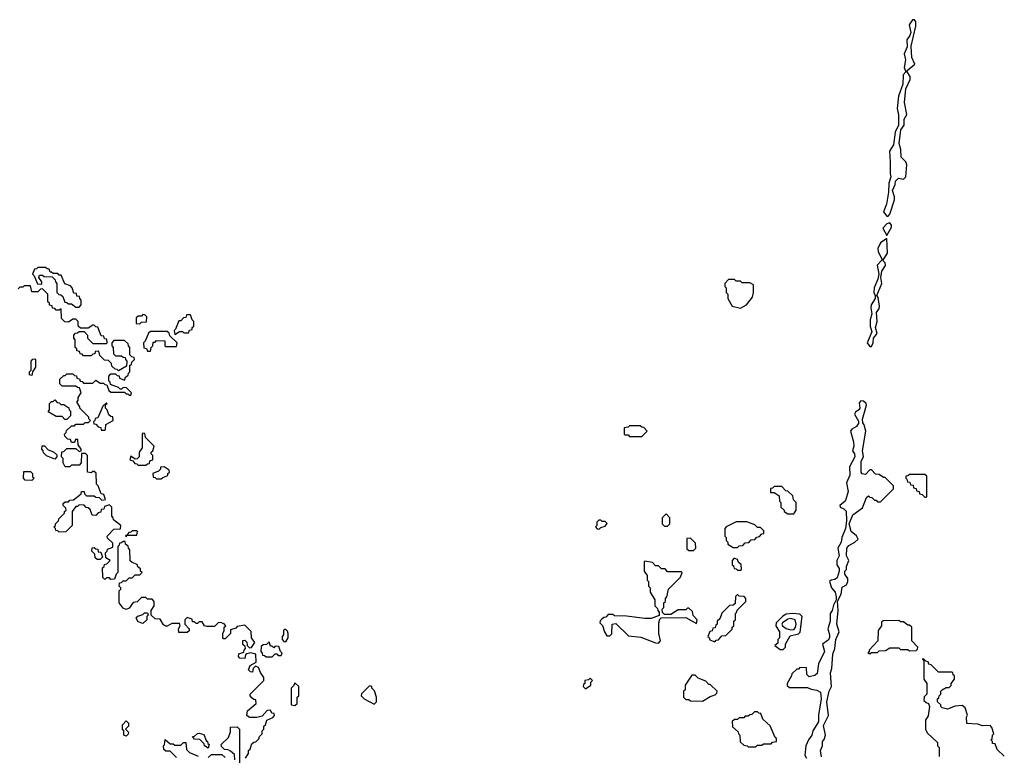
# Model space of a CAD drawing. Extents: x 2769579 to 2883812, y 684207 to 828660.
# Tile 145 of 256: x 2805875 to 2812348, y 739154 to 743988. Entities that reach past the tile are written whole.
import ezdxf

# ---------------------------------------------------------------- set-up
doc = ezdxf.new("R2010")
doc.units = 0

msp = doc.modelspace()

# ---------------------------------------------------------------- linework, layer by layer
at = {"layer": '0CON02XD'}
for points in [[(2811585, 742697.5), (2811595, 742710), (2811627.5, 742805), (2811627.5, 742825), (2811612.5, 742865), (2811630, 742905), (2811633, 742927), (2811653, 742947), (2811685, 742940), (2811700, 742955), (2811707.5, 743035), (2811700, 743055), (2811670, 743085), (2811667.5, 743135), (2811656.7, 743175), (2811667.5, 743265), (2811690, 743295), (2811690, 743335), (2811707.5, 743365), (2811691.2, 743445), (2811700, 743535), (2811730, 743595), (2811730, 743615), (2811710, 743645), (2811710, 743655), (2811760, 743695), (2811740.7, 743740.7), (2811736.7, 743815), (2811766.2, 743945), (2811766.7, 743975), (2811758.3, 743988.3), (2811745, 743987.5), (2811723.8, 743955), (2811733.8, 743905), (2811727.5, 743885), (2811706.7, 743855), (2811709.3, 743810.7), (2811690, 743765), (2811698.8, 743725), (2811690, 743675), (2811700, 743645), (2811683.3, 743625), (2811682, 743565), (2811653.8, 743485), (2811643.8, 743405), (2811653.6, 743363.6), (2811652.5, 743295), (2811631.7, 743248.3), (2811620, 743165), (2811593.3, 743125), (2811597.5, 743055), (2811597, 742977), (2811602.5, 742955), (2811590, 742915), (2811587.5, 742855), (2811573, 742777), (2811553.3, 742725), (2811575, 742697.5), (2811585, 742697.5)], [(2811575, 742570), (2811607.5, 742625), (2811607, 742637), (2811595, 742652.5), (2811575, 742647.5), (2811550.7, 742619.3), (2811575, 742570)], [(2811475, 741840), (2811486.4, 741863.6), (2811487.5, 741895), (2811512.5, 741925), (2811502.5, 741965), (2811512.5, 742005), (2811507, 742063), (2811525, 742090), (2811527.5, 742105), (2811518.3, 742161.7), (2811510, 742175), (2811542.5, 742255), (2811537.5, 742295), (2811542.5, 742335), (2811566.4, 742373.6), (2811565, 742390), (2811550, 742405), (2811580, 742455), (2811575, 742550), (2811535, 742522.5), (2811516.7, 742485), (2811518.8, 742465), (2811542.5, 742415), (2811540, 742405), (2811512, 742375), (2811522.5, 742315), (2811517, 742283), (2811492.5, 742225), (2811490, 742195), (2811500, 742175), (2811500, 742155), (2811473.3, 742115), (2811470, 742095), (2811477.5, 742055), (2811467.5, 742015), (2811467.5, 741975), (2811477, 741937), (2811447.5, 741865), (2811465, 741840), (2811475, 741840)], [(2806265, 742100), (2806280, 742115), (2806280, 742145), (2806270, 742155), (2806268.3, 742168.3), (2806251.7, 742171.7), (2806248.3, 742188.3), (2806231.7, 742191.7), (2806220, 742225), (2806208.3, 742238.3), (2806171.7, 742251.7), (2806148.3, 742308.3), (2806135, 742310), (2806125, 742320), (2806095, 742320), (2806085, 742330), (2806075, 742330), (2806068.3, 742348.3), (2806055, 742350), (2806045, 742360), (2805995, 742360), (2805985, 742350), (2805971.7, 742348.3), (2805960, 742315), (2805970, 742305), (2805991.7, 742251.7), (2806015, 742250), (2806020, 742255), (2806020, 742265), (2806000, 742295), (2806005, 742310), (2806025, 742310), (2806035, 742300), (2806088.3, 742298.3), (2806108.3, 742278.3), (2806110, 742265), (2806120, 742255), (2806120, 742195), (2806131.7, 742181.7), (2806145, 742180), (2806158.3, 742168.3), (2806171.7, 742131.7), (2806185, 742130), (2806195, 742120), (2806215, 742120), (2806245, 742100), (2806265, 742100)], [(2806585, 741530), (2806595, 741520), (2806605, 741520), (2806610, 741535), (2806578.3, 741568.3), (2806555, 741570), (2806545, 741560), (2806535, 741560), (2806525, 741570), (2806471.7, 741591.7), (2806470, 741605), (2806460, 741615), (2806460, 741645), (2806475, 741660), (2806505, 741660), (2806515, 741650), (2806528.3, 741648.3), (2806531.7, 741631.7), (2806565, 741620), (2806571.7, 741638.3), (2806588.3, 741651.7), (2806590, 741665), (2806600, 741675), (2806600, 741715), (2806610, 741725), (2806611.7, 741738.3), (2806630, 741755), (2806628.3, 741768.3), (2806611.7, 741771.7), (2806600, 741785), (2806600, 741835), (2806590, 741845), (2806588.3, 741858.3), (2806565, 741880), (2806495, 741880), (2806480, 741865), (2806480, 741845), (2806490, 741835), (2806491.7, 741791.7), (2806505, 741780), (2806545, 741780), (2806555, 741770), (2806568.3, 741768.3), (2806570, 741755), (2806580, 741745), (2806578.3, 741711.7), (2806525, 741680), (2806515, 741690), (2806501.7, 741691.7), (2806481.7, 741711.7), (2806478.3, 741728.3), (2806458.3, 741748.3), (2806431.7, 741751.7), (2806401.7, 741781.7), (2806395, 741810), (2806371.7, 741808.3), (2806368.3, 741791.7), (2806355, 741790), (2806345, 741780), (2806295, 741780), (2806285, 741790), (2806271.7, 741791.7), (2806268.3, 741808.3), (2806251.7, 741811.7), (2806250, 741825), (2806240, 741835), (2806240, 741885), (2806230, 741895), (2806230, 741915), (2806241.7, 741928.3), (2806255, 741930), (2806265, 741940), (2806298.3, 741938.3), (2806320, 741915), (2806320, 741895), (2806355, 741860), (2806445, 741860), (2806450, 741865), (2806448.3, 741888.3), (2806431.7, 741891.7), (2806428.3, 741908.3), (2806411.7, 741911.7), (2806388.3, 741968.3), (2806375, 741970), (2806365, 741980), (2806355, 741980), (2806325, 741960), (2806275, 741960), (2806260, 741975), (2806260, 742005), (2806245, 742020), (2806225, 742020), (2806195, 742000), (2806171.7, 742001.7), (2806150, 742025), (2806148.3, 742088.3), (2806135, 742080), (2806115, 742080), (2806105, 742090), (2806091.7, 742091.7), (2806088.3, 742108.3), (2806071.7, 742111.7), (2806070, 742125), (2806060, 742135), (2806060, 742185), (2806025, 742220), (2806011.7, 742218.3), (2805995, 742200), (2805955, 742200), (2805945, 742240), (2805905, 742240), (2805895, 742230), (2805875, 742230), (2805865, 742220)], [(2810615, 742093.3), (2810652.5, 742115), (2810692.5, 742165), (2810700, 742195), (2810700, 742245), (2810675, 742260), (2810625, 742260), (2810615, 742270), (2810585, 742270), (2810575, 742280), (2810535, 742280), (2810510, 742255), (2810510, 742235), (2810520, 742225), (2810520, 742195), (2810530, 742185), (2810530, 742155), (2810560, 742105), (2810615, 742093.3)], [(2806665, 741990), (2806675, 742000), (2806708.3, 742001.7), (2806710, 742035), (2806698.3, 742048.3), (2806685, 742050), (2806675, 742040), (2806655, 742040), (2806641.7, 742028.3), (2806641.7, 741991.7), (2806665, 741990)], [(2806895, 741920), (2806925, 741940), (2806945, 741940), (2806955, 741930), (2806985, 741930), (2806991.7, 741948.3), (2807008.3, 741951.7), (2807010, 741965), (2807020, 741975), (2807020, 742005), (2807010, 742015), (2806998.3, 742048.3), (2806971.7, 742048.3), (2806968.3, 742031.7), (2806951.7, 742028.3), (2806935, 742010), (2806921.7, 742008.3), (2806900, 741955), (2806890, 741945), (2806895, 741920)], [(2806735, 741810), (2806740, 741835), (2806750, 741845), (2806751.7, 741868.3), (2806765, 741870), (2806775, 741880), (2806828.3, 741878.3), (2806830, 741845), (2806835, 741840), (2806905, 741840), (2806910, 741865), (2806861.7, 741911.7), (2806858.3, 741928.3), (2806845, 741940), (2806735, 741940), (2806721.7, 741928.3), (2806700, 741875), (2806690, 741865), (2806691.7, 741831.7), (2806708.3, 741828.3), (2806715, 741810), (2806735, 741810)], [(2805955, 741650), (2805940, 741655), (2805940, 741675), (2805950, 741685), (2805950, 741745), (2805961.7, 741758.3), (2805975, 741760), (2805980, 741755), (2805980, 741705), (2805960, 741675), (2805955, 741650)], [(2807360, 739135), (2807380, 739165), (2807380, 739185), (2807390, 739195), (2807401.7, 739228.3), (2807415, 739240), (2807428.3, 739241.7), (2807448.3, 739261.7), (2807451.7, 739278.3), (2807470, 739295), (2807470, 739315), (2807480, 739325), (2807480, 739345), (2807490, 739355), (2807500, 739385), (2807538.3, 739401.7), (2807550, 739415), (2807548.3, 739428.3), (2807531.7, 739431.7), (2807525, 739450), (2807501.7, 739448.3), (2807468.3, 739411.7), (2807435, 739402.5), (2807385, 739402.5), (2807367.5, 739415), (2807373.6, 739446.4), (2807430, 739495), (2807428.3, 739518.3), (2807415, 739520), (2807401.7, 739531.7), (2807390, 739545), (2807390, 739555), (2807480, 739645), (2807480, 739665), (2807458.3, 739698.3), (2807445, 739730), (2807425, 739740), (2807410, 739725), (2807405, 739700), (2807391.7, 739701.7), (2807380, 739715), (2807390, 739745), (2807430, 739765), (2807428.3, 739818.3), (2807395, 739827.5), (2807368.3, 739821.7), (2807360, 739815), (2807355, 739790), (2807323, 739793), (2807313, 739803), (2807315, 739820), (2807348.3, 739831.7), (2807350, 739845), (2807360, 739855), (2807358.3, 739868.3), (2807343, 739883), (2807341.7, 739908.3), (2807355, 739910), (2807368.3, 739898.3), (2807370, 739875), (2807385, 739860), (2807398.3, 739861.7), (2807420, 739895), (2807400, 739925), (2807397, 739967), (2807355, 740010), (2807305, 740000), (2807295, 739990), (2807261.7, 739978.3), (2807260, 739955), (2807225, 739920), (2807215, 739920), (2807210, 739925), (2807210, 739955), (2807220, 739975), (2807220, 739995), (2807230, 740005), (2807218.3, 740018.3), (2807195, 740027.5), (2807180, 740025), (2807155, 740000), (2807105, 740000), (2807090, 740005), (2807075, 740030), (2807055, 740030), (2807045, 740020), (2807035, 740020), (2807025, 740030), (2807011.7, 740031.7), (2807008.3, 740048.3), (2806975, 740060), (2806960, 740045), (2806960, 740015), (2806990, 739985), (2806988.3, 739971.7), (2806975, 739960), (2806921.7, 739961.7), (2806920, 739985), (2806930, 740005), (2806925, 740020), (2806875, 740020), (2806845, 740002.5), (2806833, 740003), (2806820.7, 740010.7), (2806798.3, 740048.3), (2806765, 740050), (2806740, 740075), (2806740, 740105), (2806760, 740135), (2806760, 740165), (2806745, 740180), (2806715, 740180), (2806705, 740190), (2806675, 740190), (2806648.3, 740161.7), (2806621.7, 740158.3), (2806595, 740120), (2806575, 740112.5), (2806555, 740120), (2806530, 740155), (2806530, 740235), (2806540, 740245), (2806540, 740255), (2806530, 740265), (2806531.7, 740288.3), (2806545, 740290), (2806555, 740300), (2806575, 740300), (2806595, 740320), (2806615, 740320), (2806635, 740340), (2806665, 740340), (2806680, 740355), (2806670, 740365), (2806668.3, 740378.3), (2806651.7, 740391.7), (2806648.3, 740408.3), (2806615, 740420), (2806601.7, 740431.7), (2806600, 740505), (2806590, 740515), (2806588.3, 740528.3), (2806571.7, 740541.7), (2806568.3, 740558.3), (2806555, 740560), (2806545, 740550), (2806531.7, 740548.3), (2806530, 740535), (2806520, 740525), (2806520, 740355), (2806510, 740345), (2806498.3, 740311.7), (2806475, 740310), (2806465, 740320), (2806445, 740320), (2806435, 740310), (2806421.7, 740321.7), (2806420, 740385), (2806430, 740395), (2806431.7, 740408.3), (2806448.3, 740411.7), (2806470, 740435), (2806441.7, 740451.7), (2806440, 740485), (2806450, 740495), (2806451.7, 740508.3), (2806488.3, 740521.7), (2806488.3, 740548.3), (2806451.7, 740581.7), (2806450, 740595), (2806495, 740640), (2806538.3, 740641.7), (2806540, 740665), (2806491.7, 740701.7), (2806490, 740715), (2806480, 740725), (2806480, 740785), (2806465, 740800), (2806431.7, 740788.3), (2806428.3, 740771.7), (2806411.7, 740768.3), (2806408.3, 740751.7), (2806391.7, 740748.3), (2806375, 740730), (2806351.7, 740731.7), (2806338.3, 740768.3), (2806325, 740780), (2806311.7, 740781.7), (2806298.3, 740798.3), (2806265, 740800), (2806255, 740790), (2806245, 740790), (2806220, 740755), (2806220, 740665), (2806178.3, 740621.7), (2806135, 740620), (2806125, 740630), (2806111.7, 740631.7), (2806110, 740645), (2806100, 740655), (2806110, 740665), (2806110, 740675), (2806130, 740695), (2806131.7, 740708.3), (2806170, 740745), (2806170, 740755), (2806180, 740765), (2806178.3, 740778.3), (2806160, 740795), (2806161.7, 740808.3), (2806175, 740820), (2806195, 740820), (2806205, 740830), (2806228.3, 740831.7), (2806278.3, 740871.7), (2806281.7, 740888.3), (2806298.3, 740888.3), (2806301.7, 740871.7), (2806315, 740860), (2806365, 740860), (2806375, 740850), (2806398.3, 740848.3), (2806415, 740830), (2806440, 740835), (2806428.3, 740868.3), (2806411.7, 740871.7), (2806390, 740925), (2806380, 740935), (2806378.3, 741008.3), (2806365, 741020), (2806355, 741020), (2806345, 741010), (2806320, 741015), (2806320, 741125), (2806308.3, 741138.3), (2806281.7, 741138.3), (2806280, 741075), (2806265, 741060), (2806215, 741060), (2806205, 741050), (2806175, 741050), (2806160, 741075), (2806160, 741105), (2806150, 741115), (2806151.7, 741148.3), (2806165, 741150), (2806185, 741170), (2806245, 741170), (2806265, 741150), (2806280, 741155), (2806280, 741165), (2806260, 741195), (2806258.3, 741228.3), (2806241.7, 741228.3), (2806235, 741210), (2806215, 741210), (2806208.3, 741228.3), (2806191.7, 741231.7), (2806171.7, 741251.7), (2806170, 741265), (2806180, 741275), (2806181.7, 741288.3), (2806215, 741320), (2806235, 741320), (2806245, 741330), (2806295, 741330), (2806305, 741340), (2806328.3, 741341.7), (2806340, 741355), (2806330, 741365), (2806330, 741375), (2806270, 741435), (2806270, 741445), (2806250, 741475), (2806260, 741485), (2806260, 741505), (2806280, 741535), (2806268.3, 741568.3), (2806255, 741570), (2806245, 741580), (2806155, 741580), (2806140, 741595), (2806140, 741625), (2806165, 741650), (2806175, 741650), (2806185, 741660), (2806225, 741660), (2806235, 741650), (2806248.3, 741648.3), (2806251.7, 741631.7), (2806268.3, 741628.3), (2806271.7, 741611.7), (2806285, 741610), (2806295, 741600), (2806355, 741600), (2806375, 741620), (2806405, 741600), (2806425, 741600), (2806435, 741590), (2806448.3, 741588.3), (2806461.7, 741551.7), (2806475, 741540), (2806565, 741540), (2806575, 741530), (2806585, 741530)], [(2806185, 741360), (2806171.7, 741361.7), (2806155, 741380), (2806115, 741380), (2806061.7, 741411.7), (2806070, 741425), (2806070, 741465), (2806085, 741480), (2806095, 741480), (2806105, 741490), (2806121.7, 741471.7), (2806135, 741470), (2806145, 741460), (2806165, 741460), (2806198.3, 741438.3), (2806200, 741425), (2806210, 741415), (2806210, 741385), (2806185, 741360)], [(2806435, 741290), (2806440, 741295), (2806441.7, 741328.3), (2806490, 741355), (2806488.3, 741378.3), (2806475, 741380), (2806461.7, 741391.7), (2806450, 741425), (2806440, 741435), (2806440, 741460), (2806450, 741465), (2806445, 741470), (2806421.7, 741448.3), (2806388.3, 741371.7), (2806371.7, 741368.3), (2806370, 741355), (2806360, 741345), (2806361.7, 741331.7), (2806375, 741330), (2806391.7, 741311.7), (2806408.3, 741308.3), (2806411.7, 741291.7), (2806435, 741290)], [(2811147, 739143), (2811138.8, 739185), (2811153.3, 739215), (2811152.5, 739245), (2811165, 739257.5), (2811173.8, 739285), (2811160.7, 739349.3), (2811192.5, 739415), (2811182.5, 739505), (2811197.5, 739575), (2811212.5, 739605), (2811206.7, 739695), (2811213.6, 739723.6), (2811221.7, 739818.3), (2811233.3, 739855), (2811241.2, 739915), (2811263.3, 739965), (2811246.4, 740016.4), (2811256.7, 740105), (2811252.5, 740167.5), (2811276.4, 740213.6), (2811281.7, 740258.3), (2811310, 740275), (2811320, 740295), (2811320, 740315), (2811300, 740345), (2811300, 740365), (2811310, 740375), (2811310, 740395), (2811326.7, 740435), (2811310, 740465), (2811312.5, 740515), (2811327, 740533), (2811366.2, 740553.8), (2811387.5, 740575), (2811376.4, 740596.4), (2811342.5, 740625), (2811327.5, 740675), (2811352.5, 740735), (2811415, 740780), (2811443, 740847), (2811455, 740860), (2811465, 740850), (2811478.3, 740848.3), (2811495, 740830), (2811505, 740830), (2811515, 740820), (2811535, 740820), (2811620, 740905), (2811620, 740925), (2811565, 740980), (2811555, 740980), (2811525, 741000), (2811501.7, 741001.7), (2811475, 741030), (2811465, 741030), (2811435, 741000), (2811413, 741003), (2811407.5, 741015), (2811407.5, 741085), (2811423, 741117), (2811416.7, 741155), (2811437.5, 741285), (2811427.5, 741325), (2811418.3, 741338.3), (2811417, 741363), (2811442.5, 741455), (2811440, 741465), (2811421.7, 741481.7), (2811405, 741482.5), (2811395, 741470), (2811397.5, 741435), (2811392.5, 741425), (2811370, 741410), (2811363.3, 741395), (2811389.3, 741349.3), (2811390, 741335), (2811383.3, 741325), (2811376.1, 741313.9), (2811345, 741297.5), (2811337.5, 741285), (2811357.5, 741215), (2811360, 741185), (2811351.2, 741155), (2811364, 741135), (2811366, 741115), (2811330.7, 741049.3), (2811333.3, 740995), (2811311.2, 740945), (2811321.7, 740888.3), (2811306.7, 740835), (2811302.5, 740825), (2811267.5, 740795), (2811270, 740785), (2811294.1, 740774.1), (2811307.7, 740757.7), (2811311.2, 740695), (2811303.3, 740645), (2811280, 740585), (2811276.4, 740553.6), (2811253.3, 740515), (2811262.5, 740465), (2811247.5, 740435), (2811247.5, 740405), (2811262.5, 740382.5), (2811263, 740363), (2811249.2, 740320.8), (2811235, 740310), (2811210, 740305), (2811200, 740295), (2811212.5, 740255), (2811236.7, 740225), (2811243.3, 740195), (2811242.5, 740175), (2811225, 740140), (2811216.7, 740105), (2811203.3, 740085), (2811203.3, 740035), (2811188.8, 739985), (2811200, 739945), (2811198.8, 739925), (2811189.7, 739910.3), (2811153.3, 739885), (2811166.2, 739835), (2811127.5, 739755), (2811118.3, 739691.7), (2811101.7, 739678.3), (2811065, 739670), (2811050, 739685), (2811048.3, 739728.3), (2811005, 739730), (2810995, 739720), (2810985, 739720), (2810951.7, 739688.3), (2810950, 739675), (2810920, 739625), (2810921.7, 739611.7), (2810935, 739600), (2811055, 739600), (2811078.3, 739588.3), (2811115, 739582.5), (2811139.3, 739569.3), (2811143.3, 739525), (2811127, 739417), (2811127, 739373), (2811090, 739315), (2811082.5, 739285), (2811060, 739255), (2811042.5, 739215), (2811037.5, 739155), (2811047.5, 739135)], [(2806705, 741060), (2806715, 741070), (2806728.3, 741071.7), (2806731.7, 741088.3), (2806750, 741095), (2806750, 741125), (2806740, 741135), (2806740, 741145), (2806750, 741155), (2806760, 741185), (2806701.7, 741241.7), (2806698.3, 741268.3), (2806685, 741270), (2806680, 741265), (2806680, 741175), (2806660, 741145), (2806660, 741115), (2806648.3, 741101.7), (2806635, 741100), (2806605, 741120), (2806600, 741095), (2806618.3, 741088.3), (2806631.7, 741071.7), (2806645, 741070), (2806655, 741060), (2806705, 741060)], [(2809965, 741250), (2810000, 741285), (2809978.3, 741308.3), (2809965, 741310), (2809955, 741320), (2809885, 741320), (2809875, 741310), (2809850, 741305), (2809850, 741265), (2809855, 741260), (2809875, 741260), (2809885, 741250), (2809965, 741250)], [(2806105, 741100), (2806051.7, 741121.7), (2806031.7, 741141.7), (2806030, 741155), (2806020, 741165), (2806021.7, 741188.3), (2806038.3, 741188.3), (2806061.7, 741161.7), (2806098.3, 741148.3), (2806118.3, 741128.3), (2806120, 741115), (2806105, 741100)], [(2805955, 740960), (2805911.7, 740961.7), (2805900, 740975), (2805901.7, 741018.3), (2805945, 741020), (2805960, 741005), (2805960, 740985), (2805970, 740975), (2805955, 740960)], [(2806805, 740970), (2806815, 740980), (2806848.3, 740991.7), (2806850, 741005), (2806860, 741015), (2806858.3, 741028.3), (2806825, 741050), (2806801.7, 741048.3), (2806800, 741035), (2806788.3, 741021.7), (2806750, 741005), (2806751.7, 740981.7), (2806765, 740980), (2806775, 740970), (2806805, 740970)], [(2811835, 740850), (2811840, 740855), (2811838.3, 740988.3), (2811825, 741000), (2811725, 741000), (2811715, 740990), (2811701.7, 740988.3), (2811700, 740975), (2811708.3, 740968.3), (2811711.7, 740951.7), (2811728.3, 740948.3), (2811731.7, 740931.7), (2811748.3, 740928.3), (2811751.7, 740911.7), (2811768.3, 740908.3), (2811771.7, 740891.7), (2811788.3, 740888.3), (2811791.7, 740871.7), (2811808.3, 740868.3), (2811825, 740850), (2811835, 740850)], [(2810965, 740740), (2810980, 740765), (2810980, 740815), (2810961.7, 740831.7), (2810958.3, 740858.3), (2810925, 740890), (2810911.7, 740891.7), (2810885, 740920), (2810835, 740920), (2810825, 740910), (2810811.7, 740908.3), (2810811.7, 740881.7), (2810835, 740880), (2810868.3, 740858.3), (2810870, 740825), (2810880, 740815), (2810880, 740785), (2810900, 740765), (2810900, 740755), (2810925, 740740), (2810965, 740740)], [(2809685, 740640), (2809695, 740650), (2809725, 740660), (2809738.3, 740678.3), (2809725, 740690), (2809705, 740690), (2809695, 740700), (2809681.7, 740698.3), (2809670, 740685), (2809670, 740665), (2809660, 740655), (2809671.7, 740641.7), (2809685, 740640)], [(2810135, 740660), (2810150, 740675), (2810150, 740715), (2810125, 740740), (2810100, 740715), (2810100, 740675), (2810115, 740660), (2810135, 740660)], [(2810595, 740520), (2810605, 740530), (2810628.3, 740531.7), (2810645, 740550), (2810668.3, 740551.7), (2810685, 740570), (2810708.3, 740571.7), (2810721.7, 740588.3), (2810738.3, 740591.7), (2810755, 740610), (2810768.3, 740611.7), (2810768.3, 740628.3), (2810745, 740650), (2810725, 740650), (2810708.3, 740668.3), (2810655, 740687.5), (2810585, 740687.5), (2810520, 740655), (2810510, 740645), (2810510, 740595), (2810520, 740585), (2810520, 740565), (2810530, 740555), (2810531.7, 740541.7), (2810565, 740520), (2810595, 740520)], [(2806575, 740590), (2806580, 740600), (2806645, 740600), (2806650, 740625), (2806645, 740630), (2806615, 740630), (2806605, 740620), (2806591.7, 740618.3), (2806580, 740600), (2806571.7, 740598.3), (2806575, 740590)], [(2810305, 740500), (2810320, 740515), (2810318.3, 740548.3), (2810285, 740580), (2810261.7, 740578.3), (2810261.7, 740511.7), (2810275, 740500), (2810305, 740500)], [(2806405, 740440), (2806385, 740440), (2806371.7, 740451.7), (2806370, 740475), (2806350, 740495), (2806351.7, 740518.3), (2806365, 740520), (2806375, 740510), (2806388.3, 740508.3), (2806391.7, 740491.7), (2806408.3, 740488.3), (2806420, 740455), (2806405, 740440)], [(2810075, 739890), (2810087.5, 739905), (2810077.5, 739955), (2810077.5, 740025), (2810082.5, 740047.5), (2810091.7, 740058.3), (2810255, 740060), (2810325, 740020), (2810330, 740045), (2810301.7, 740071.7), (2810298.3, 740098.3), (2810275, 740120), (2810265, 740120), (2810255, 740110), (2810205, 740110), (2810155, 740080), (2810115, 740080), (2810101.7, 740091.7), (2810100, 740115), (2810110, 740125), (2810110, 740155), (2810120, 740165), (2810120, 740185), (2810130, 740195), (2810140, 740245), (2810220, 740325), (2810230, 740355), (2810225, 740360), (2810135, 740360), (2810118.3, 740378.3), (2810095, 740380), (2810075, 740400), (2810055, 740400), (2810035, 740420), (2809985, 740430), (2809980, 740425), (2809980, 740365), (2810000, 740335), (2810000, 740305), (2810010, 740295), (2810010, 740265), (2810020, 740255), (2810020, 740225), (2810050, 740175), (2810050, 740135), (2810068.3, 740118.3), (2810070, 740105), (2810080, 740095), (2810078.3, 740071.7), (2810026.4, 740053.6), (2809985, 740053.3), (2809865, 740067.5), (2809785, 740070), (2809775, 740080), (2809745, 740080), (2809728.3, 740061.7), (2809715, 740060), (2809701.7, 740048.3), (2809691.7, 740038.3), (2809690, 740025), (2809707, 740007), (2809720, 739965), (2809735, 739940), (2809755, 739940), (2809768.3, 739951.7), (2809770, 740015), (2809795, 740020), (2809878.3, 739938.3), (2809959.3, 739929.3), (2810055, 739892.5), (2810075, 739890)], [(2810615, 740370), (2810620, 740375), (2810618.3, 740408.3), (2810601.7, 740421.7), (2810595, 740440), (2810571.7, 740448.3), (2810560, 740435), (2810560, 740405), (2810568.3, 740398.3), (2810571.7, 740381.7), (2810585, 740380), (2810595, 740370), (2810615, 740370)], [(2810445, 739900), (2810455, 739910), (2810468.3, 739911.7), (2810491.7, 739938.3), (2810518.3, 739941.7), (2810558.3, 739981.7), (2810560, 739995), (2810570, 740005), (2810570, 740035), (2810580, 740045), (2810580, 740085), (2810588.3, 740091.7), (2810591.7, 740108.3), (2810650, 740165), (2810650, 740185), (2810638.3, 740198.3), (2810605, 740200), (2810595, 740210), (2810581.7, 740198.3), (2810578.3, 740151.7), (2810565, 740140), (2810541.7, 740138.3), (2810491.7, 740088.3), (2810478.3, 740051.7), (2810460, 740035), (2810460, 740015), (2810451.7, 740008.3), (2810448.3, 739991.7), (2810431.7, 739988.3), (2810428.3, 739971.7), (2810411.7, 739968.3), (2810400, 739935), (2810408.3, 739928.3), (2810411.7, 739911.7), (2810445, 739900)], [(2806685, 740020), (2806655, 740030), (2806640, 740055), (2806651.7, 740068.3), (2806685, 740080), (2806695, 740090), (2806715, 740090), (2806720, 740075), (2806710, 740065), (2806710, 740045), (2806685, 740020)], [(2810895, 739850), (2810910, 739865), (2810910, 739885), (2810940.7, 739939.3), (2810995, 739951.2), (2811007.1, 739962.9), (2811020, 740065), (2811005, 740081.2), (2810955, 740086.2), (2810915, 740082), (2810892.1, 740067.9), (2810848.8, 740025), (2810846.7, 740005), (2810870, 739965), (2810870, 739925), (2810860, 739915), (2810858.3, 739891.7), (2810840, 739875), (2810875, 739850), (2810895, 739850)], [(2810945, 739978.9), (2810965, 739980.8), (2810975.8, 739994.2), (2810980, 740015), (2810972.5, 740045), (2810945, 740052), (2810925, 740049.2), (2810890.8, 740025), (2810886, 740015), (2810890, 740005), (2810915, 739986.9), (2810945, 739978.9)], [(2811465, 739820), (2811475, 739830), (2811515, 739830), (2811525, 739840), (2811567, 739843), (2811595, 739860), (2811655, 739860), (2811665, 739850), (2811715, 739850), (2811725, 739840), (2811768.3, 739841.7), (2811778.3, 739851.7), (2811780, 739865), (2811740, 739905), (2811740, 739995), (2811725, 740010), (2811715, 740010), (2811685, 740030), (2811665, 740030), (2811655, 740040), (2811551.7, 740038.3), (2811541.7, 740028.3), (2811540, 740005), (2811520, 739975), (2811517.5, 739905), (2811460, 739845), (2811460, 739835), (2811450, 739825), (2811465, 739820)], [(2807625, 739900), (2807640, 739925), (2807640, 739955), (2807635, 739970), (2807625, 739980), (2807615, 739980), (2807610, 739975), (2807610, 739945), (2807600, 739935), (2807600, 739915), (2807611.7, 739901.7), (2807625, 739900)], [(2807535, 739800), (2807555, 739820), (2807565, 739820), (2807575, 739810), (2807595, 739810), (2807600, 739825), (2807590, 739835), (2807578.3, 739868.3), (2807555, 739870), (2807545, 739860), (2807535, 739870), (2807525, 739870), (2807515, 739900), (2807498.3, 739881.7), (2807475, 739880), (2807461.7, 739868.3), (2807460, 739835), (2807470, 739825), (2807471.7, 739811.7), (2807485, 739810), (2807495, 739800), (2807535, 739800)], [(2812348.3, 739148.3), (2812301.7, 739191.7), (2812288.3, 739228.3), (2812271.7, 739231.7), (2812270, 739245), (2812260, 739255), (2812268.3, 739261.7), (2812270, 739285), (2812280, 739295), (2812267, 739337), (2812255, 739350), (2812205, 739347.5), (2812175, 739357.5), (2812101.7, 739361.7), (2812100, 739405), (2812107, 739417), (2812090, 739465), (2812071.7, 739481.7), (2812025, 739476.7), (2811975, 739457.5), (2811940, 739465), (2811930, 739475), (2811930, 739485), (2811910, 739505), (2811910, 739525), (2811918.3, 739531.7), (2811920, 739545), (2811930, 739555), (2811930, 739575), (2811940, 739585), (2811965, 739600), (2811985, 739600), (2811998.3, 739611.7), (2812000, 739625), (2812020, 739655), (2812020, 739675), (2812011.7, 739681.7), (2812010, 739695), (2812005, 739700), (2811915, 739700), (2811868.3, 739748.3), (2811851.7, 739751.7), (2811848.3, 739768.3), (2811831.7, 739771.7), (2811815, 739790), (2811810, 739785), (2811820, 739780), (2811820, 739655), (2811840, 739625), (2811840, 739555), (2811821.7, 739538.3), (2811820, 739515), (2811835, 739500), (2811850, 739495), (2811857.5, 739475), (2811847, 739413), (2811830, 739385), (2811830, 739325), (2811841.7, 739301.7), (2811908.3, 739238.3), (2811910, 739215), (2811920, 739205), (2811920, 739145)], [(2809595, 739590), (2809630, 739615), (2809630, 739635), (2809640, 739645), (2809625, 739660), (2809615, 739650), (2809590, 739645), (2809590, 739625), (2809581.7, 739618.3), (2809580, 739605), (2809595, 739590)], [(2810365, 739510), (2810415, 739540), (2810448.3, 739551.7), (2810458.3, 739561.7), (2810460, 739575), (2810415, 739620), (2810405, 739620), (2810385, 739640), (2810335, 739660), (2810315, 739680), (2810295, 739680), (2810250, 739615), (2810250, 739585), (2810240, 739575), (2810240, 739535), (2810255, 739520), (2810275, 739520), (2810285, 739512.5), (2810365, 739510)], [(2807685, 739480), (2807700, 739495), (2807700, 739535), (2807710, 739545), (2807710, 739605), (2807685, 739630), (2807678.3, 739611.7), (2807660, 739595), (2807660, 739485), (2807685, 739480)], [(2808205, 739490), (2808220, 739505), (2808220, 739535), (2808207, 739577), (2808190, 739595), (2808190, 739605), (2808175, 739610), (2808121.7, 739558.3), (2808120, 739545), (2808140, 739525), (2808205, 739490)], [(2810715, 739210), (2810725, 739220), (2810755, 739220), (2810765, 739230), (2810815, 739230), (2810825, 739240), (2810850, 739245), (2810850, 739265), (2810841.7, 739271.7), (2810808.3, 739348.3), (2810761.7, 739391.7), (2810748.3, 739428.3), (2810735, 739430), (2810725, 739440), (2810705, 739440), (2810688.3, 739421.7), (2810675, 739420), (2810665, 739410), (2810645, 739410), (2810635, 739400), (2810605, 739400), (2810595, 739390), (2810575, 739390), (2810560, 739375), (2810561.7, 739341.7), (2810598.3, 739308.3), (2810600, 739295), (2810610, 739285), (2810611.7, 739241.7), (2810635, 739220), (2810657, 739217), (2810665, 739210), (2810715, 739210)], [(2806575, 739280), (2806560, 739285), (2806560, 739315), (2806550, 739325), (2806550, 739355), (2806575, 739380), (2806590, 739365), (2806590, 739345), (2806570, 739325), (2806590, 739305), (2806588.3, 739291.7), (2806575, 739280)], [(2807290, 739125), (2807288.3, 739158.3), (2807261.7, 739181.7), (2807245, 739190), (2807221.7, 739191.7), (2807201.7, 739211.7), (2807200, 739225), (2807248.3, 739271.7), (2807261.7, 739308.3), (2807261.7, 739338.3), (2807305, 739340), (2807320, 739325), (2807320, 739095)], [(2806905, 739140), (2806865, 739180), (2806835, 739180), (2806821.7, 739191.7), (2806820, 739215), (2806827.5, 739222.5), (2806831.7, 739258.3), (2806865, 739230), (2806885, 739230), (2806895, 739220), (2806935, 739220), (2806951.7, 739238.3), (2806968.3, 739238.3), (2806971.7, 739191.7), (2806991.7, 739171.7), (2807048.3, 739148.3)], [(2807115, 739200), (2807090, 739215), (2807088.3, 739228.3), (2807058.3, 739258.3), (2807025, 739260), (2807011.7, 739278.3), (2807025, 739280), (2807043, 739297), (2807055, 739300), (2807085, 739290), (2807101.7, 739251.7), (2807110, 739245), (2807111.7, 739231.7), (2807120, 739225), (2807115, 739200)], [(2807115, 739140), (2807135, 739160), (2807205, 739160), (2807225, 739140)]]:
    msp.add_lwpolyline(points, dxfattribs=at)

doc.saveas('drawing.dxf')
